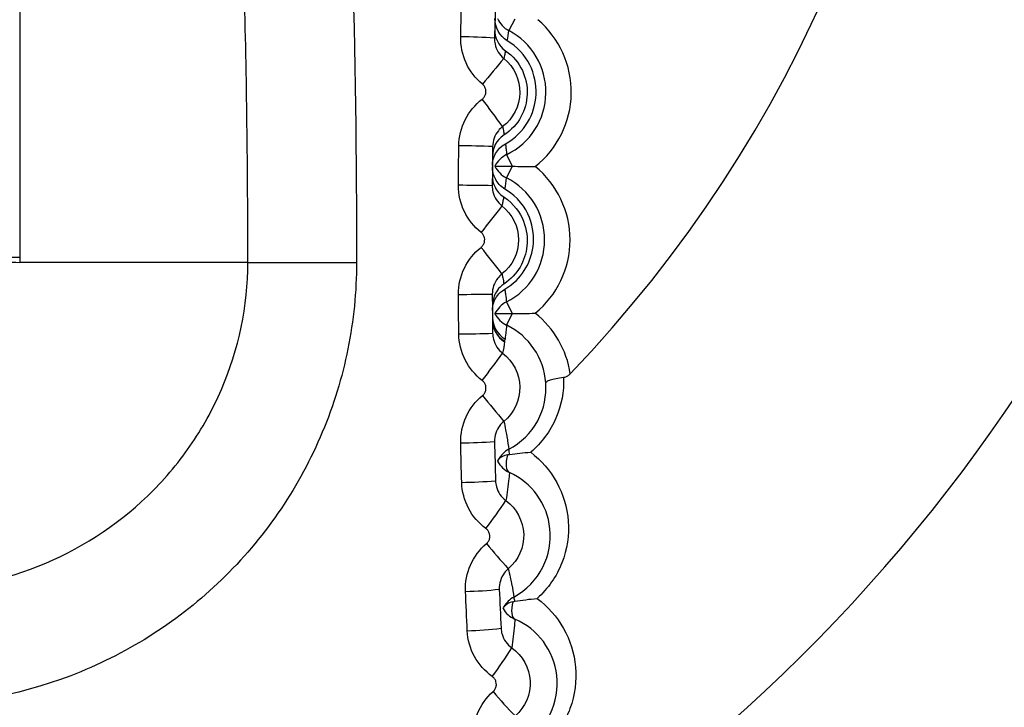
# Model space of a CAD drawing. Header units: millimetres. Extents: x 15358 to 16483, y 10132 to 11382.
# Tile 78 of 166: x 15963.22 to 15969.04, y 10672.28 to 10676.34. Entities that reach past the tile are written whole.
import ezdxf

# ---------------------------------------------------------------- set-up
doc = ezdxf.new("R2010")
doc.units = ezdxf.units.MM

msp = doc.modelspace()

# ---------------------------------------------------------------- linework, layer by layer
at = {"color": 7, "linetype": 'Continuous', "lineweight": 25}
for p, q in [((15966.1453, 10676.3472), (15966.1094, 10676.2792)), ((15966.0966, 10675.546), (15966.1301, 10675.4767)), ((15966.0275, 10675.4776), (15966.1301, 10675.4767)), ((15966.1301, 10675.4767), (15966.0954, 10675.4081)), ((15964.566, 10674.9087), (15963.2168, 10674.9087)), ((15966.0954, 10674.6748), (15966.1301, 10674.6061)), ((15966.025, 10674.6052), (15966.0275, 10674.6052)), ((15966.0275, 10674.6052), (15966.1301, 10674.6061)), ((15966.1301, 10674.6061), (15966.0966, 10674.5369))]:
    msp.add_line(p, q, dxfattribs=at)
at = {"color": 7, "linetype": 'Continuous', "lineweight": 25, "flags": 128}
for points in [[(15963.0388, 10674.9391), (15963.0425, 10674.9391), (15963.052, 10674.9391), (15963.067, 10674.9391), (15963.0874, 10674.9391), (15963.1129, 10674.9391), (15963.1433, 10674.9391), (15963.1783, 10674.9391), (15963.2173, 10674.9391)], [(15964.566, 10674.9087), (15964.6352, 10674.9086), (15964.7088, 10674.9086), (15964.7862, 10674.9086), (15964.8668, 10674.9085), (15964.95, 10674.9085), (15965.0351, 10674.9084), (15965.1216, 10674.9084), (15965.2088, 10674.9084)], [(15966.1017, 10673.7708), (15966.0974, 10673.7517), (15966.0946, 10673.7337), (15966.0936, 10673.7171), (15966.0942, 10673.7023), (15966.0966, 10673.6896), (15966.1005, 10673.6792), (15966.1061, 10673.6713), (15966.1131, 10673.6662)], [(15966.133, 10672.9016), (15966.129, 10672.8826), (15966.1265, 10672.8647), (15966.1256, 10672.8483), (15966.1263, 10672.8336), (15966.1287, 10672.8211), (15966.1326, 10672.8109), (15966.1381, 10672.8034), (15966.1449, 10672.7985)]]:
    msp.add_lwpolyline(points, dxfattribs=at)
at = {"color": 7, "linetype": 'Continuous', "lineweight": 25}
for centre, radius, start, end in [((15960.8017, 10679.5652), 22.6305, 349.79514, 105.43312), ((15960.7973, 10679.6806), 14.75, 293.37271, 69.57319), ((15960.7973, 10679.6806), 14.45, 293.8878, 69.57319), ((15960.7973, 10679.6806), 10, 305.48246, 52.15564), ((15960.7973, 10679.6806), 7.8555, 316.25928, 38.85064), ((15960.7973, 10679.6805), 14.9948, 292.6545, 0), ((15966.1793, 10676.4119), 0.15, 204.42368, 242.23436), ((15965.9181, 10675.9158), 0.5607, 308.25922, 49.74078), ((15965.9181, 10675.9158), 0.4107, 295.76807, 62.23193), ((15963.5611, 10676.6342), 2.573, 350.72521, 352.0691), ((15965.8053, 10673.3317), 2.911, 85.67787, 89.61736), ((15970.55, 10672.2802), 5.8892, 139.37777, 141.30324), ((15960.4673, 10671.653), 6.9206, 35.90586, 37.57802), ((15965.8004, 10669.8809), 5.7168, 87.86342, 89.86826), ((15966.1618, 10675.4109), 0.15, 115.76564, 153.57632), ((15966.163, 10675.542), 0.15, 205.42368, 243.23436), ((15965.9105, 10675.0414), 0.5607, 309.25922, 50.74078), ((15963.569, 10675.7151), 2.5451, 351.57244, 353.07171), ((15965.9105, 10675.0414), 0.4107, 296.76807, 63.23193), ((15965.8052, 10666.5716), 8.7926, 88.65538, 89.95876), ((15997.7315, 10650.1607), 40.3935, 141.61482, 141.89804), ((15891.9699, 10616.7821), 94.1349, 38.079383, 38.201193), ((15963.231, 10676.1297), 1.2211, 260.93032, 269.33431), ((15965.7459, 10692.7705), 18.0514, 270.20836, 270.84318), ((15966.163, 10674.5408), 0.15, 116.76564, 154.57632), ((15966.1626, 10674.5847), 0.15, 180.52547, 239.66197), ((15966.1627, 10674.5672), 0.15, 180.54561, 238.5628), ((15966.1618, 10674.672), 0.15, 206.42368, 244.23436), ((15965.9181, 10674.1671), 0.5607, 8.43562, 51.74078), ((15966.1603, 10674.5728), 0.15, 190.70672, 239.16534), ((15965.9181, 10674.1671), 0.4107, 4.00229, 64.23193), ((15965.7688, 10683.0599), 8.5743, 270.29879, 271.63538), ((15958.7877, 10679.704), 9.0284, 322.51713, 323.79592), ((15971.8224, 10678.8399), 7.5304, 218.79989, 220.3091), ((15965.7912, 10677.3446), 3.5039, 270.54924, 273.8215), ((15966.1793, 10673.6702), 0.15, 117.7291, 151.63279), ((15966.1499, 10673.7938), 0.0414, 167.31284, 209.95613), ((15966.1142, 10673.6826), 0.0891, 98.05994, 138.67775), ((15966.1759, 10673.8024), 0.15, 207.57554, 245.25047), ((15965.7986, 10676.4954), 2.888, 270.64027, 274.61148), ((15962.5919, 10675.8682), 4.2262, 323.16159, 325.91922), ((15968.6844, 10675.4671), 3.502, 219.37534, 222.5929), ((15965.823, 10674.9088), 1.9464, 270.89372, 276.79205), ((15966.211, 10672.7976), 0.15, 118.5894, 150.53262), ((15966.1835, 10672.9273), 0.0443, 177.44068, 211.07952), ((15966.1493, 10672.8124), 0.0907, 100.35263, 139.45977), ((15966.205, 10672.9359), 0.15, 209.88827, 246.38803), ((15965.8335, 10674.4722), 1.7425, 270.98598, 277.57738), ((15963.7231, 10674.1322), 2.8349, 323.83234, 327.98313), ((15967.7305, 10673.8048), 2.2353, 219.92899, 224.92834)]:
    msp.add_arc(centre, radius, start, end, dxfattribs=at)
for points, knots in [([(15963.5362, 10689.4847), (15964.0843, 10687.1222), (15964.5036, 10684.7183), (15965.0676, 10679.8348), (15965.2096, 10677.3788), (15965.2088, 10674.9084)], [0, 0, 0, 0, 0.5, 0.5, 1, 1, 1, 1]), ([(15963.2176, 10687.8366), (15963.2175, 10686.5796), (15963.2175, 10685.3225), (15963.2174, 10684.0655), (15963.2174, 10682.8085), (15963.2174, 10681.5515), (15963.2173, 10680.2944), (15963.2173, 10678.5093), (15963.2173, 10676.7242), (15963.2173, 10674.9391)], [0, 0, 0, 0, 0.00377108, 0.00377108, 0.00377108, 0.00754216, 0.00754216, 0.00754216, 0.01289754, 0.01289754, 0.01289754, 0.01289754]), ([(15964.566, 10674.9087), (15964.5662, 10675.4534), (15964.5592, 10676.0007), (15964.5309, 10677.0905), (15964.5096, 10677.6347), (15964.4244, 10679.265), (15964.3393, 10680.3491), (15964.1125, 10682.5114), (15963.9709, 10683.5894), (15963.6342, 10685.7253), (15963.439, 10686.7849), (15963.2176, 10687.8366)], [0, 0, 0, 0, 0.125, 0.125, 0.25, 0.25, 0.5, 0.5, 0.75, 0.75, 1, 1, 1, 1]), ([(15966.6488, 10665.8942), (15967.1059, 10666.0808), (15968.3469, 10666.5874), (15970.1546, 10667.8451), (15972.0243, 10669.5689), (15973.5525, 10671.6055), (15974.7966, 10673.9281), (15975.26, 10675.6432), (15975.5024, 10676.5403)], [0, 0, 0, 0, 0.1026674, 0.2787182, 0.4547695, 0.6308422, 0.8069155, 1, 1, 1, 1]), ([(15966.0247, 10676.2344), (15966.0244, 10676.2226), (15966.0256, 10676.2107), (15966.028, 10676.1992), (15966.0316, 10676.1828), (15966.038, 10676.1667), (15966.0468, 10676.1524), (15966.0556, 10676.1381), (15966.0669, 10676.1251), (15966.0799, 10676.1145)], [0, 0, 0, 0, 0.0000354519, 0.0000354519, 0.0000354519, 0.0000862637, 0.0000862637, 0.0000862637, 0.0001370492, 0.0001370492, 0.0001370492, 0.0001370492]), ([(15966.0892, 10675.6097), (15966.1463, 10675.6413), (15966.1903, 10675.6861), (15966.2509, 10675.787), (15966.2679, 10675.8439), (15966.2731, 10675.9607), (15966.2612, 10676.0211), (15966.2041, 10676.1335), (15966.1587, 10676.1844), (15966.1004, 10676.2195)], [0, 0, 0, 0, 0.25, 0.25, 0.5, 0.5, 0.75, 0.75, 1, 1, 1, 1]), ([(15966.0898, 10676.1604), (15966.0894, 10676.1586), (15966.0891, 10676.1567), (15966.0887, 10676.1549), (15966.0872, 10676.1475), (15966.0856, 10676.1401), (15966.084, 10676.1326), (15966.084, 10676.1324), (15966.0839, 10676.1322), (15966.0839, 10676.1319), (15966.0826, 10676.1261), (15966.0813, 10676.1203), (15966.0799, 10676.1145)], [0, 0, 0, 0, 0.000592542, 0.000592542, 0.000592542, 0.002962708, 0.002962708, 0.002962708, 0.003034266, 0.003034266, 0.003034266, 0.004883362, 0.004883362, 0.004883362, 0.004883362]), ([(15966.0898, 10676.1604), (15966.1339, 10676.1297), (15966.168, 10676.0878), (15966.2106, 10675.9978), (15966.2198, 10675.9494), (15966.2144, 10675.8087), (15966.1683, 10675.7186), (15966.0816, 10675.6623)], [0, 0, 0, 0, 0.25, 0.25, 0.5, 0.5, 1, 1, 1, 1]), ([(15966.0799, 10676.1145), (15966.1404, 10676.0652), (15966.1756, 10675.9885), (15966.173, 10675.8345), (15966.135, 10675.7587), (15966.0729, 10675.7116)], [0, 0, 0, 0, 0.5, 0.5, 1, 1, 1, 1]), ([(15965.9521, 10675.8735), (15965.9539, 10675.8749), (15965.9557, 10675.8764), (15965.9573, 10675.878), (15965.9618, 10675.8824), (15965.9656, 10675.8876), (15965.9684, 10675.8932), (15965.9713, 10675.8989), (15965.9731, 10675.9051), (15965.9739, 10675.9114), (15965.9747, 10675.9176), (15965.9744, 10675.9241), (15965.9731, 10675.9303), (15965.9718, 10675.9365), (15965.9694, 10675.9425), (15965.9661, 10675.9479), (15965.9628, 10675.9532), (15965.9585, 10675.9581), (15965.9536, 10675.9621)], [0, 0, 0, 0, 0.0000068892, 0.0000068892, 0.0000068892, 0.0000260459, 0.0000260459, 0.0000260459, 0.000045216, 0.000045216, 0.000045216, 0.0000643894, 0.0000643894, 0.0000643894, 0.0000835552, 0.0000835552, 0.0000835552, 0.0001027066, 0.0001027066, 0.0001027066, 0.0001027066]), ([(15966.0729, 10675.7116), (15966.0635, 10675.7045), (15966.0549, 10675.6962), (15966.0474, 10675.6871), (15966.0368, 10675.6741), (15966.0283, 10675.6591), (15966.0225, 10675.6433), (15966.0168, 10675.6275), (15966.0137, 10675.6105), (15966.0135, 10675.5937)], [0, 0, 0, 0, 0.0000353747, 0.0000353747, 0.0000353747, 0.0000861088, 0.0000861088, 0.0000861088, 0.0001368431, 0.0001368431, 0.0001368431, 0.0001368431]), ([(15966.0729, 10675.7116), (15966.0731, 10675.7106), (15966.0733, 10675.7097), (15966.0735, 10675.7087), (15966.0747, 10675.7023), (15966.0759, 10675.6959), (15966.077, 10675.6895), (15966.0787, 10675.6804), (15966.0802, 10675.6713), (15966.0816, 10675.6623)], [0.000200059, 0.000200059, 0.000200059, 0.000200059, 0.000504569, 0.000504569, 0.000504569, 0.002522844, 0.002522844, 0.002522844, 0.005410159, 0.005410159, 0.005410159, 0.005410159]), ([(15966.0892, 10675.6097), (15966.0895, 10675.6075), (15966.0898, 10675.6054), (15966.09, 10675.6032), (15966.0911, 10675.5946), (15966.0922, 10675.586), (15966.0932, 10675.5774), (15966.0944, 10675.5669), (15966.0956, 10675.5564), (15966.0966, 10675.546)], [0, 0, 0, 0, 0.000695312, 0.000695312, 0.000695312, 0.003476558, 0.003476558, 0.003476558, 0.00687374, 0.00687374, 0.00687374, 0.00687374]), ([(15976.2392, 10675.5558), (15975.7968, 10674.2712), (15974.912, 10671.702), (15972.3977, 10668.4627), (15969.6068, 10666.0797), (15967.4975, 10665.2419), (15966.6488, 10664.9048)], [0, 0, 0, 0, 0.272288, 0.54454, 0.816751, 1, 1, 1, 1]), ([(15966.0865, 10675.3421), (15966.0599, 10675.3579), (15966.042, 10675.3789), (15966.018, 10675.4243), (15966.0121, 10675.4489), (15966.0124, 10675.4742)], [0, 0, 0, 0, 0.5, 0.5, 1, 1, 1, 1]), ([(15966.0119, 10675.4201), (15966.0117, 10675.3965), (15966.0169, 10675.3739), (15966.0388, 10675.3308), (15966.0552, 10675.311), (15966.079, 10675.2954)], [0, 0, 0, 0, 0.5, 0.5, 1, 1, 1, 1]), ([(15966.0115, 10675.3618), (15966.0114, 10675.35), (15966.0128, 10675.3381), (15966.0154, 10675.3266), (15966.0193, 10675.3103), (15966.026, 10675.2943), (15966.035, 10675.2802), (15966.044, 10675.266), (15966.0556, 10675.2532), (15966.0688, 10675.2428)], [0, 0, 0, 0, 0.0000353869, 0.0000353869, 0.0000353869, 0.0000861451, 0.0000861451, 0.0000861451, 0.000136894, 0.000136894, 0.000136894, 0.000136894]), ([(15966.0852, 10674.7498), (15966.1375, 10674.7803), (15966.1729, 10674.8172), (15966.228, 10674.9023), (15966.2459, 10674.9497), (15966.2595, 10675.0546), (15966.2551, 10675.113), (15966.2073, 10675.233), (15966.1635, 10675.2966), (15966.0865, 10675.3421)], [0, 0, 0, 0, 0.25, 0.25, 0.5, 0.5, 0.75, 0.75, 1, 1, 1, 1]), ([(15966.079, 10675.2954), (15966.0787, 10675.2935), (15966.0783, 10675.2916), (15966.078, 10675.2897), (15966.0766, 10675.2821), (15966.0752, 10675.2745), (15966.0737, 10675.2669), (15966.0722, 10675.2589), (15966.0705, 10675.2509), (15966.0688, 10675.2428)], [0, 0, 0, 0, 0.000604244, 0.000604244, 0.000604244, 0.00302122, 0.00302122, 0.00302122, 0.005566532, 0.005566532, 0.005566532, 0.005566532]), ([(15966.079, 10675.2954), (15966.1404, 10675.2551), (15966.1759, 10675.2026), (15966.2164, 10675.1011), (15966.2212, 10675.0523), (15966.212, 10674.9607), (15966.1978, 10674.9187), (15966.1535, 10674.843), (15966.1234, 10674.8085), (15966.0803, 10674.7798)], [0, 0, 0, 0, 0.25, 0.25, 0.5, 0.5, 0.75, 0.75, 1, 1, 1, 1]), ([(15966.0688, 10675.2428), (15966.1301, 10675.1947), (15966.1666, 10675.1186), (15966.1667, 10674.9647), (15966.1301, 10674.8882), (15966.0688, 10674.84)], [0, 0, 0, 0, 0.5, 0.5, 1, 1, 1, 1]), ([(15965.9452, 10674.9974), (15965.947, 10674.9989), (15965.9487, 10675.0004), (15965.9503, 10675.002), (15965.9548, 10675.0065), (15965.9585, 10675.0118), (15965.9612, 10675.0175), (15965.9639, 10675.0232), (15965.9657, 10675.0294), (15965.9663, 10675.0357), (15965.967, 10675.042), (15965.9666, 10675.0484), (15965.9652, 10675.0546), (15965.9638, 10675.0607), (15965.9613, 10675.0667), (15965.9579, 10675.072), (15965.9545, 10675.0773), (15965.9502, 10675.0821), (15965.9452, 10675.086)], [0, 0, 0, 0, 0.0000068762, 0.0000068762, 0.0000068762, 0.0000260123, 0.0000260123, 0.0000260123, 0.000045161, 0.000045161, 0.000045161, 0.0000643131, 0.0000643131, 0.0000643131, 0.0000834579, 0.0000834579, 0.0000834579, 0.0001025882, 0.0001025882, 0.0001025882, 0.0001025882]), ([(15962.5692, 10672.9658), (15962.8278, 10672.9658), (15963.0878, 10673.0162), (15963.5646, 10673.2063), (15963.7869, 10673.3483), (15964.0648, 10673.6154), (15964.1499, 10673.7152), (15964.2965, 10673.9266), (15964.3588, 10674.0387), (15964.5124, 10674.3948), (15964.5659, 10674.6501), (15964.566, 10674.9087)], [0, 0, 0, 0, 0.25, 0.25, 0.5, 0.5, 0.625, 0.625, 0.75, 0.75, 1, 1, 1, 1]), ([(15965.2088, 10674.9084), (15965.2087, 10674.7347), (15965.1915, 10674.5642), (15965.124, 10674.2291), (15965.0729, 10674.0629), (15964.9396, 10673.7445), (15964.8582, 10673.5938), (15964.6663, 10673.3089), (15964.5548, 10673.1741), (15964.311, 10672.9327), (15964.1782, 10672.8245), (15963.89, 10672.6338), (15963.7366, 10672.5529), (15963.2614, 10672.3577), (15962.9164, 10672.2883), (15962.5692, 10672.2883)], [0, 0, 0, 0, 0.125, 0.125, 0.25, 0.25, 0.375, 0.375, 0.5, 0.5, 0.625, 0.625, 0.75, 0.75, 1, 1, 1, 1]), ([(15963.2173, 10674.9391), (15963.2173, 10674.9289), (15963.2171, 10674.9188), (15963.2168, 10674.9087), (15963.2168, 10674.9087), (15963.2168, 10674.9087), (15963.2168, 10674.9087)], [0, 0, 0, 0, 0.0000303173, 0.0000303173, 0.0000303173, 0.0000303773, 0.0000303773, 0.0000303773, 0.0000303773]), ([(15966.0688, 10674.84), (15966.0595, 10674.8328), (15966.0511, 10674.8243), (15966.0438, 10674.8151), (15966.0334, 10674.8019), (15966.0251, 10674.7867), (15966.0196, 10674.7708), (15966.0142, 10674.755), (15966.0114, 10674.7379), (15966.0115, 10674.7211)], [0, 0, 0, 0, 0.0000353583, 0.0000353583, 0.0000353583, 0.0000861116, 0.0000861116, 0.0000861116, 0.0001368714, 0.0001368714, 0.0001368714, 0.0001368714]), ([(15966.0688, 10674.84), (15966.069, 10674.8391), (15966.0692, 10674.8381), (15966.0694, 10674.8371), (15966.0708, 10674.8307), (15966.0721, 10674.8244), (15966.0733, 10674.818), (15966.0758, 10674.8052), (15966.0782, 10674.7925), (15966.0803, 10674.7798)], [0.000198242, 0.000198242, 0.000198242, 0.000198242, 0.0005045, 0.0005045, 0.0005045, 0.0025225, 0.0025225, 0.0025225, 0.006585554, 0.006585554, 0.006585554, 0.006585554]), ([(15966.0803, 10674.7798), (15966.0452, 10674.7564), (15966.0322, 10674.7314), (15966.0145, 10674.6871), (15966.0119, 10674.6669), (15966.012, 10674.6489)], [0, 0, 0, 0, 0.5, 0.5, 1, 1, 1, 1]), ([(15966.0122, 10674.6243), (15966.0121, 10674.6401), (15966.0143, 10674.6587), (15966.0279, 10674.6907), (15966.0342, 10674.7022), (15966.053, 10674.7258), (15966.0649, 10674.738), (15966.0852, 10674.7498)], [0, 0, 0, 0, 0.5, 0.5, 0.75, 0.75, 1, 1, 1, 1]), ([(15966.0852, 10674.7498), (15966.0855, 10674.7477), (15966.0858, 10674.7456), (15966.0861, 10674.7436), (15966.0874, 10674.7352), (15966.0886, 10674.7269), (15966.0897, 10674.7185), (15966.0918, 10674.7039), (15966.0937, 10674.6893), (15966.0954, 10674.6748)], [0, 0, 0, 0, 0.000673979, 0.000673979, 0.000673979, 0.003369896, 0.003369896, 0.003369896, 0.008106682, 0.008106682, 0.008106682, 0.008106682]), ([(15966.0966, 10674.5369), (15966.0964, 10674.5349), (15966.0962, 10674.5328), (15966.096, 10674.5307), (15966.0949, 10674.5207), (15966.0938, 10674.5106), (15966.0926, 10674.5005), (15966.0908, 10674.4855), (15966.0889, 10674.4704), (15966.0868, 10674.4553)], [0.000148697, 0.000148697, 0.000148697, 0.000148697, 0.000816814, 0.000816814, 0.000816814, 0.004084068, 0.004084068, 0.004084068, 0.008941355, 0.008941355, 0.008941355, 0.008941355]), ([(15966.0135, 10674.4891), (15966.0137, 10674.4773), (15966.0152, 10674.4655), (15966.0181, 10674.454), (15966.0222, 10674.4378), (15966.0292, 10674.422), (15966.0384, 10674.408), (15966.0477, 10674.394), (15966.0595, 10674.3814), (15966.0729, 10674.3712)], [0, 0, 0, 0, 0.0000353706, 0.0000353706, 0.0000353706, 0.0000861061, 0.0000861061, 0.0000861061, 0.0001368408, 0.0001368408, 0.0001368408, 0.0001368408]), ([(15966.0834, 10674.444), (15966.0833, 10674.4434), (15966.0836, 10674.4424), (15966.084, 10674.4414), (15966.0843, 10674.4406), (15966.0846, 10674.4398), (15966.0845, 10674.4392)], [0, 0, 0, 0, 0.0002295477, 0.0002295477, 0.0002295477, 0.0004085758, 0.0004085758, 0.0004085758, 0.0004085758]), ([(15966.0856, 10674.4529), (15966.0855, 10674.4522), (15966.0853, 10674.4515), (15966.0851, 10674.4507), (15966.0846, 10674.4485), (15966.084, 10674.4462), (15966.0834, 10674.444)], [0, 0, 0, 0, 0.000240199, 0.000240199, 0.000240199, 0.00100018, 0.00100018, 0.00100018, 0.00100018]), ([(15966.0868, 10674.4553), (15966.0867, 10674.4545), (15966.086, 10674.454), (15966.0857, 10674.4533), (15966.0857, 10674.4532), (15966.0856, 10674.453), (15966.0856, 10674.4529)], [0, 0, 0, 0, 0.0002591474, 0.0002591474, 0.0002591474, 0.0003057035, 0.0003057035, 0.0003057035, 0.0003057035]), ([(15966.0729, 10674.3712), (15966.135, 10674.3241), (15966.1729, 10674.2487), (15966.1757, 10674.0948), (15966.1404, 10674.0177), (15966.0799, 10673.9684)], [0, 0, 0, 0, 0.5, 0.5, 1, 1, 1, 1]), ([(15965.9536, 10674.1214), (15965.9554, 10674.1228), (15965.9571, 10674.1244), (15965.9587, 10674.126), (15965.963, 10674.1306), (15965.9667, 10674.136), (15965.9693, 10674.1417), (15965.9719, 10674.1474), (15965.9735, 10674.1537), (15965.9741, 10674.16), (15965.9747, 10674.1663), (15965.9742, 10674.1727), (15965.9726, 10674.1789), (15965.9711, 10674.185), (15965.9685, 10674.1909), (15965.965, 10674.1962), (15965.9615, 10674.2014), (15965.9571, 10674.2062), (15965.9521, 10674.21)], [0, 0, 0, 0, 0.0000068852, 0.0000068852, 0.0000068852, 0.000026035, 0.000026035, 0.000026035, 0.000045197, 0.000045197, 0.000045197, 0.0000643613, 0.0000643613, 0.0000643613, 0.0000835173, 0.0000835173, 0.0000835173, 0.0001026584, 0.0001026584, 0.0001026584, 0.0001026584]), ([(15966.4331, 10674.2269), (15966.4359, 10674.1461), (15966.421, 10674.0637), (15966.3547, 10673.9106), (15966.303, 10673.8404), (15966.2387, 10673.7858)], [0, 0, 0, 0, 0.5, 0.5, 1, 1, 1, 1]), ([(15966.4331, 10674.2269), (15966.4172, 10674.225), (15966.402, 10674.2226), (15966.3887, 10674.2201), (15966.3754, 10674.2175), (15966.3636, 10674.2147), (15966.3542, 10674.2118), (15966.3448, 10674.2089), (15966.3376, 10674.2059), (15966.3332, 10674.2029), (15966.3299, 10674.2007), (15966.3281, 10674.1985), (15966.3278, 10674.1964), (15966.3278, 10674.1962), (15966.3278, 10674.1959), (15966.3278, 10674.1957)], [0, 0, 0, 0, 0.0000499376, 0.0000499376, 0.0000499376, 0.0000998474, 0.0000998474, 0.0000998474, 0.0001502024, 0.0001502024, 0.0001502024, 0.0001878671, 0.0001878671, 0.0001878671, 0.0001916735, 0.0001916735, 0.0001916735, 0.0001916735]), ([(15966.4727, 10674.2493), (15966.4677, 10674.2441), (15966.4621, 10674.2393), (15966.456, 10674.2355), (15966.4509, 10674.2322), (15966.4452, 10674.2296), (15966.4394, 10674.2281), (15966.4373, 10674.2276), (15966.4352, 10674.2272), (15966.4331, 10674.2269)], [0, 0, 0, 0, 0.00002170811, 0.00002170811, 0.00002170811, 0.00004025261, 0.00004025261, 0.00004025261, 0.00004682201, 0.00004682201, 0.00004682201, 0.00004682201]), ([(15966.1095, 10673.8029), (15966.1818, 10673.8408), (15966.242, 10673.9008), (15966.3184, 10674.0429), (15966.3333, 10674.1215), (15966.3278, 10674.1957)], [0, 0, 0, 0, 0.5, 0.5, 1, 1, 1, 1]), ([(15966.0799, 10673.9684), (15966.0708, 10673.961), (15966.0625, 10673.9524), (15966.0554, 10673.943), (15966.0452, 10673.9296), (15966.0372, 10673.9143), (15966.032, 10673.8984), (15966.0268, 10673.8824), (15966.0243, 10673.8653), (15966.0247, 10673.8485)], [0, 0, 0, 0, 0.0000353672, 0.0000353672, 0.0000353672, 0.0000861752, 0.0000861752, 0.0000861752, 0.0001370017, 0.0001370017, 0.0001370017, 0.0001370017]), ([(15966.0799, 10673.9684), (15966.0839, 10673.9516), (15966.0874, 10673.9348), (15966.0906, 10673.9181), (15966.093, 10673.9059), (15966.0953, 10673.8936), (15966.0974, 10673.8815), (15966.0979, 10673.8784), (15966.0984, 10673.8754), (15966.0989, 10673.8723), (15966.1028, 10673.8491), (15966.1063, 10673.826), (15966.1095, 10673.8029)], [0.0001965, 0.0001965, 0.0001965, 0.0001965, 0.00554402, 0.00554402, 0.00554402, 0.0094758, 0.0094758, 0.0094758, 0.01045875, 0.01045875, 0.01045875, 0.01797962, 0.01797962, 0.01797962, 0.01797962]), ([(15966.2387, 10673.7858), (15966.3647, 10673.6902), (15966.4486, 10673.541), (15966.4667, 10673.2961), (15966.4548, 10673.2117), (15966.3922, 10673.0525), (15966.3413, 10672.9788), (15966.2765, 10672.921)], [0, 0, 0, 0, 0.5, 0.5, 0.75, 0.75, 1, 1, 1, 1]), ([(15966.1131, 10673.6662), (15966.1129, 10673.6643), (15966.1127, 10673.6623), (15966.1126, 10673.6604), (15966.1117, 10673.6503), (15966.1107, 10673.6402), (15966.1097, 10673.6301), (15966.1054, 10673.5873), (15966.1001, 10673.544), (15966.0922, 10673.4999)], [0.00019128, 0.00019128, 0.00019128, 0.00019128, 0.00081819, 0.00081819, 0.00081819, 0.00409093, 0.00409093, 0.00409093, 0.01791521, 0.01791521, 0.01791521, 0.01791521]), ([(15966.1392, 10672.9293), (15966.2132, 10672.9695), (15966.2732, 10673.0324), (15966.347, 10673.1783), (15966.3598, 10673.2579), (15966.3375, 10673.4812), (15966.2456, 10673.6059), (15966.1131, 10673.6662)], [0, 0, 0, 0, 0.25, 0.25, 0.5, 0.5, 1, 1, 1, 1]), ([(15966.0308, 10673.6167), (15966.0311, 10673.605), (15966.0329, 10673.5931), (15966.036, 10673.5817), (15966.0404, 10673.5655), (15966.0476, 10673.5499), (15966.0571, 10673.536), (15966.0666, 10673.5222), (15966.0787, 10673.5098), (15966.0922, 10673.4999)], [0, 0, 0, 0, 0.0000354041, 0.0000354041, 0.0000354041, 0.0000861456, 0.0000861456, 0.0000861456, 0.0001368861, 0.0001368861, 0.0001368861, 0.0001368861]), ([(15966.0922, 10673.4999), (15966.1552, 10673.4539), (15966.1944, 10673.3791), (15966.1999, 10673.2251), (15966.1659, 10673.1474), (15966.1063, 10673.097)], [0, 0, 0, 0, 0.5, 0.5, 1, 1, 1, 1]), ([(15965.9773, 10673.2455), (15965.9791, 10673.247), (15965.9808, 10673.2486), (15965.9823, 10673.2503), (15965.9866, 10673.2549), (15965.9902, 10673.2604), (15965.9927, 10673.2662), (15965.9952, 10673.272), (15965.9967, 10673.2783), (15965.9972, 10673.2846), (15965.9977, 10673.2909), (15965.997, 10673.2974), (15965.9954, 10673.3035), (15965.9937, 10673.3096), (15965.991, 10673.3155), (15965.9874, 10673.3207), (15965.9838, 10673.3259), (15965.9793, 10673.3305), (15965.9742, 10673.3343)], [0, 0, 0, 0, 0.000006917, 0.000006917, 0.000006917, 0.000026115, 0.000026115, 0.000026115, 0.0000453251, 0.0000453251, 0.0000453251, 0.0000645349, 0.0000645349, 0.0000645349, 0.0000837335, 0.0000837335, 0.0000837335, 0.0001029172, 0.0001029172, 0.0001029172, 0.0001029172]), ([(15966.1063, 10673.097), (15966.0973, 10673.0894), (15966.0891, 10673.0807), (15966.0822, 10673.0712), (15966.0722, 10673.0577), (15966.0645, 10673.0422), (15966.0596, 10673.0261), (15966.0547, 10673.01), (15966.0525, 10672.9929), (15966.0532, 10672.9761)], [0, 0, 0, 0, 0.0000354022, 0.0000354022, 0.0000354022, 0.0000863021, 0.0000863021, 0.0000863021, 0.000137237, 0.000137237, 0.000137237, 0.000137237]), ([(15966.1063, 10673.097), (15966.1105, 10673.0803), (15966.1143, 10673.0636), (15966.1178, 10673.0471), (15966.1204, 10673.0349), (15966.1229, 10673.0227), (15966.1252, 10673.0105), (15966.1258, 10673.0075), (15966.1264, 10673.0045), (15966.1269, 10673.0014), (15966.1314, 10672.9773), (15966.1355, 10672.9532), (15966.1392, 10672.9293)], [0.00019483, 0.00019483, 0.00019483, 0.00019483, 0.00552806, 0.00552806, 0.00552806, 0.00945984, 0.00945984, 0.00945984, 0.01044279, 0.01044279, 0.01044279, 0.01828497, 0.01828497, 0.01828497, 0.01828497]), ([(15966.0749, 10672.8612), (15966.075, 10672.8612), (15966.0761, 10672.8636), (15966.0785, 10672.8679), (15966.079, 10672.869), (15966.0797, 10672.8701), (15966.0804, 10672.8714)], [0, 0, 0, 0, 0.00004329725, 0.00004329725, 0.00004329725, 0.00005367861, 0.00005367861, 0.00005367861, 0.00005367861]), ([(15966.2765, 10672.921), (15966.4049, 10672.8257), (15966.4893, 10672.6788), (15966.5111, 10672.4339), (15966.5008, 10672.3501), (15966.4413, 10672.1898), (15966.3926, 10672.1158), (15966.3292, 10672.0564)], [0, 0, 0, 0, 0.5, 0.5, 0.75, 0.75, 1, 1, 1, 1]), ([(15966.1449, 10672.7985), (15966.1447, 10672.7966), (15966.1446, 10672.7946), (15966.1445, 10672.7927), (15966.1438, 10672.7825), (15966.143, 10672.7723), (15966.1422, 10672.7621), (15966.1386, 10672.7184), (15966.134, 10672.6743), (15966.1268, 10672.6292)], [0.00019652, 0.00019652, 0.00019652, 0.00019652, 0.00082374, 0.00082374, 0.00082374, 0.00411871, 0.00411871, 0.00411871, 0.01821298, 0.01821298, 0.01821298, 0.01821298]), ([(15966.1842, 10672.0561), (15966.2588, 10672.0982), (15966.3184, 10672.1636), (15966.3893, 10672.3097), (15966.4013, 10672.39), (15966.3757, 10672.6141), (15966.2818, 10672.7395), (15966.1449, 10672.7985)], [0, 0, 0, 0, 0.25, 0.25, 0.5, 0.5, 1, 1, 1, 1]), ([(15966.0632, 10672.7449), (15966.0638, 10672.7331), (15966.0658, 10672.7213), (15966.0691, 10672.71), (15966.0737, 10672.6939), (15966.0813, 10672.6783), (15966.091, 10672.6647), (15966.1008, 10672.651), (15966.113, 10672.6389), (15966.1268, 10672.6292)], [0, 0, 0, 0, 0.0000354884, 0.0000354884, 0.0000354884, 0.0000862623, 0.0000862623, 0.0000862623, 0.0001370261, 0.0001370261, 0.0001370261, 0.0001370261]), ([(15966.1268, 10672.6292), (15966.1907, 10672.5843), (15966.2312, 10672.5101), (15966.2394, 10672.356), (15966.2067, 10672.2776), (15966.1479, 10672.2262)], [0, 0, 0, 0, 0.5, 0.5, 1, 1, 1, 1]), ([(15966.0163, 10672.3701), (15966.0181, 10672.3716), (15966.0198, 10672.3733), (15966.0213, 10672.375), (15966.0255, 10672.3797), (15966.029, 10672.3853), (15966.0314, 10672.3911), (15966.0338, 10672.397), (15966.0353, 10672.4034), (15966.0356, 10672.4097), (15966.036, 10672.416), (15966.0352, 10672.4225), (15966.0334, 10672.4286), (15966.0317, 10672.4347), (15966.0288, 10672.4406), (15966.0252, 10672.4457), (15966.0215, 10672.4509), (15966.0169, 10672.4555), (15966.0117, 10672.4592)], [0, 0, 0, 0, 0.0000069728, 0.0000069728, 0.0000069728, 0.0000262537, 0.0000262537, 0.0000262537, 0.0000455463, 0.0000455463, 0.0000455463, 0.0000648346, 0.0000648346, 0.0000648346, 0.000084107, 0.000084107, 0.000084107, 0.0001033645, 0.0001033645, 0.0001033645, 0.0001033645])]:
    msp.add_open_spline(points, degree=3, knots=knots, dxfattribs=at)
for points in [[(15965.8248, 10676.2426), (15965.8266, 10676.3204), (15965.8287, 10676.3981), (15965.8309, 10676.4758)], [(15966.0308, 10676.4661), (15966.0286, 10676.3889), (15966.0266, 10676.3117), (15966.0247, 10676.2344)], [(15966.1004, 10676.2195), (15966.0534, 10676.2479), (15966.0271, 10676.2986), (15966.0276, 10676.3503)], [(15966.026, 10676.2863), (15966.0248, 10676.2376), (15966.0476, 10676.1899), (15966.0898, 10676.1604)], [(15965.9536, 10675.9621), (15965.8704, 10676.0301), (15965.8222, 10676.1353), (15965.8248, 10676.2426)], [(15965.8135, 10675.5977), (15965.8147, 10675.7051), (15965.8666, 10675.8085), (15965.9521, 10675.8735)], [(15966.0816, 10675.6623), (15966.0339, 10675.6312), (15966.0134, 10675.5825), (15966.0129, 10675.5366)], [(15966.0124, 10675.4812), (15966.0128, 10675.5287), (15966.0357, 10675.58), (15966.0892, 10675.6097)], [(15965.8115, 10675.3642), (15965.812, 10675.442), (15965.8127, 10675.5199), (15965.8135, 10675.5977)], [(15966.0135, 10675.5937), (15966.0127, 10675.5164), (15966.012, 10675.4391), (15966.0115, 10675.3618)], [(15966.1301, 10675.4767), (15966.1745, 10675.4764), (15966.2198, 10675.476), (15966.2653, 10675.4756)], [(15965.9452, 10675.086), (15965.8609, 10675.1525), (15965.8108, 10675.2568), (15965.8115, 10675.3642)], [(15965.8115, 10674.7193), (15965.8108, 10674.8267), (15965.8609, 10674.931), (15965.9452, 10674.9974)], [(15965.8135, 10674.4857), (15965.8127, 10674.5636), (15965.812, 10674.6414), (15965.8115, 10674.7193)], [(15966.0115, 10674.7211), (15966.012, 10674.6438), (15966.0127, 10674.5664), (15966.0135, 10674.4891)], [(15966.1301, 10674.6061), (15966.1745, 10674.6065), (15966.2198, 10674.6069), (15966.2653, 10674.6073)], [(15965.9521, 10674.21), (15965.8666, 10674.275), (15965.8147, 10674.3784), (15965.8135, 10674.4857)], [(15966.0845, 10674.4392), (15966.0812, 10674.4167), (15966.0774, 10674.3941), (15966.0729, 10674.3712)], [(15965.8248, 10673.8409), (15965.8222, 10673.9482), (15965.8704, 10674.0534), (15965.9536, 10674.1214)], [(15965.8309, 10673.6076), (15965.8287, 10673.6853), (15965.8266, 10673.7631), (15965.8248, 10673.8409)], [(15966.0247, 10673.8485), (15966.0266, 10673.7712), (15966.0286, 10673.694), (15966.0308, 10673.6167)], [(15966.0429, 10673.733), (15966.043, 10673.733), (15966.0444, 10673.7361), (15966.0474, 10673.7414)], [(15966.1017, 10673.7708), (15966.1058, 10673.7718), (15966.1099, 10673.7726), (15966.1141, 10673.7732)], [(15966.1141, 10673.7732), (15966.1535, 10673.7783), (15966.1948, 10673.783), (15966.2387, 10673.7858)], [(15965.9742, 10673.3343), (15965.8876, 10673.3977), (15965.8339, 10673.5002), (15965.8309, 10673.6076)], [(15965.8533, 10672.9627), (15965.8489, 10673.07), (15965.8953, 10673.1761), (15965.9773, 10673.2455)], [(15965.8635, 10672.73), (15965.8599, 10672.8075), (15965.8565, 10672.8851), (15965.8533, 10672.9627)], [(15966.0532, 10672.9761), (15966.0563, 10672.899), (15966.0597, 10672.822), (15966.0632, 10672.7449)], [(15966.133, 10672.9016), (15966.1371, 10672.9028), (15966.1413, 10672.9037), (15966.1455, 10672.9044)], [(15966.1455, 10672.9044), (15966.1868, 10672.9111), (15966.2303, 10672.9172), (15966.2765, 10672.921)], [(15966.0117, 10672.4592), (15965.9239, 10672.5211), (15965.8684, 10672.6227), (15965.8635, 10672.73)], [(15965.8972, 10672.085), (15965.8909, 10672.1923), (15965.9354, 10672.2992), (15966.0163, 10672.3701)]]:
    msp.add_open_spline(points, degree=3, dxfattribs=at)

doc.saveas('drawing.dxf')
